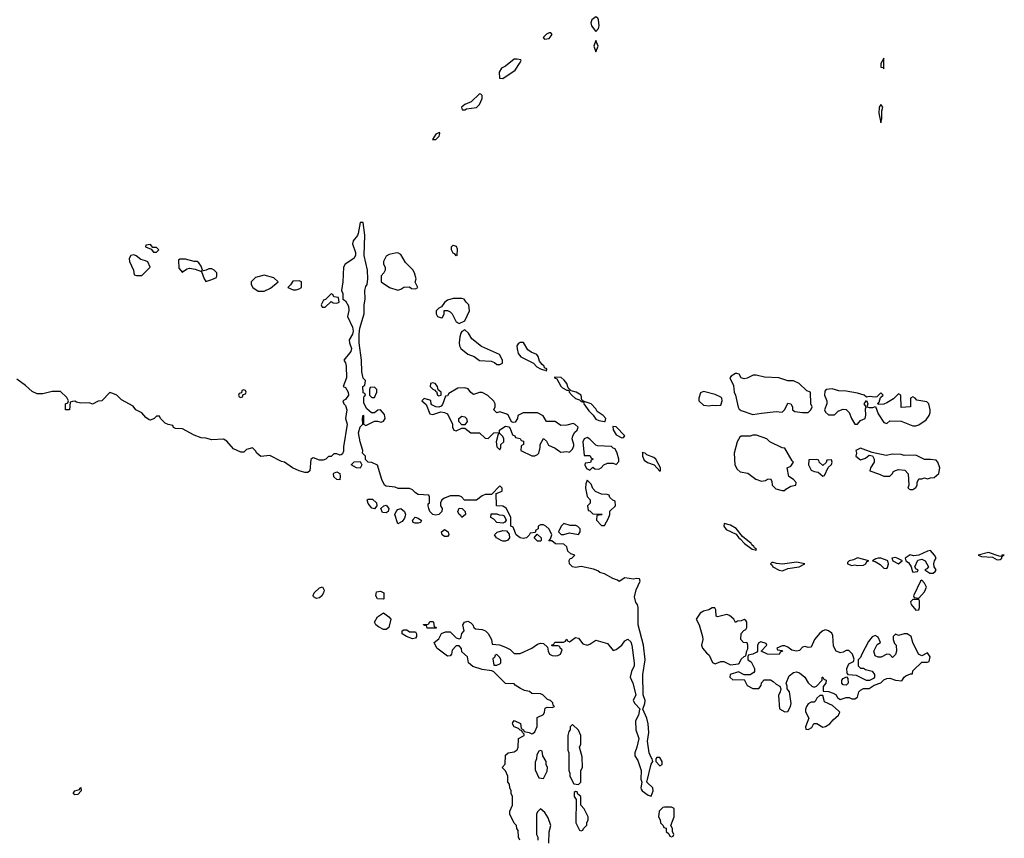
# Model space of a CAD drawing. Header units: inches. Extents: x 2722057 to 2913084, y 892730 to 1030005.
# Tile 62 of 231: x 2804370 to 2811138, y 981943 to 987572. Entities that reach past the tile are written whole.
import ezdxf

# ---------------------------------------------------------------- set-up
doc = ezdxf.new("R2010")
doc.units = ezdxf.units.IN
doc.header["$MEASUREMENT"] = 0
doc.layers.add('C8908', color=7, linetype='Continuous')
doc.layers.add('C8918', color=7, linetype='Continuous')

msp = doc.modelspace()

# ---------------------------------------------------------------- linework, layer by layer
at = {"layer": 'C8908', "color": 2}
for points, elevation in [([(2808330, 987591.6), (2808303.1, 987570), (2808296, 987550), (2808301.1, 987530), (2808330, 987490.7), (2808349.6, 987510.4), (2808353.5, 987530), (2808349.6, 987570), (2808343, 987583)], 10), ([(2808010, 987482), (2807990, 987471.3), (2807968.2, 987450), (2807976.9, 987436.9), (2808010, 987443.1), (2808029.2, 987470), (2808020.4, 987480.4)], 10), ([(2808330, 987429), (2808317.6, 987390), (2808330, 987351.3), (2808347, 987390)], 10), ([(2807790, 987300.9), (2807770, 987299.5), (2807710, 987252), (2807681.4, 987238.6), (2807665.5, 987210), (2807668, 987170), (2807690, 987168), (2807774.9, 987225.1), (2807806, 987270), (2807817.2, 987290), (2807814.5, 987294.5)], 10), ([(2807530, 987062.7), (2807473.3, 987006.7), (2807430, 986989), (2807407.3, 986970), (2807411.6, 986951.6), (2807430, 986951), (2807441.3, 986958.7), (2807510, 986968.2), (2807531.2, 986988.8), (2807549.4, 987030), (2807549.3, 987049.3), (2807540.4, 987060.4)], 10), ([(2807255.1, 986795.1), (2807230, 986784), (2807207.1, 986747.1), (2807230, 986748), (2807253.6, 986770), (2807259, 986790)], 10), ([(2805270, 986026), (2805238, 986022), (2805234, 986010), (2805274, 985994), (2805290, 985974), (2805310, 985974), (2805326, 985990), (2805310, 986006), (2805286, 986006)], 10), ([(2806970, 985969.4), (2806950, 985967.3), (2806910, 985957), (2806890, 985945.2), (2806870.8, 985910), (2806871, 985891), (2806882, 985870), (2806882, 985850), (2806874, 985830), (2806854, 985810), (2806854, 985770), (2806912, 985730), (2806968.4, 985711.6), (2806990, 985718), (2807011.6, 985731.6), (2807050, 985734), (2807063.6, 985723.6), (2807090, 985722), (2807106, 985730), (2807088, 985768), (2807095.3, 985790), (2807084, 985830), (2807072, 985852), (2807022.7, 985902.7), (2806990, 985957.2)], 10), ([(2807370, 985948), (2807362, 985962), (2807350, 985966), (2807338, 985990), (2807338, 986010), (2807350, 986022), (2807370, 986014), (2807376.9, 985996.9), (2807374, 985950)], 6), ([(2805154.6, 985954.6), (2805134, 985950), (2805122, 985930), (2805124.7, 985910), (2805152, 985850), (2805158, 985818), (2805172.7, 985812.7), (2805210, 985812), (2805266, 985870), (2805250, 985906), (2805234.6, 985914.6), (2805202, 985922), (2805170, 985948)], 10), ([(2805510, 985926), (2805470, 985926), (2805462, 985918), (2805463.6, 985863.6), (2805490, 985834), (2805496.4, 985843.6), (2805520.4, 985859.6), (2805538, 985862), (2805576.9, 985856.9), (2805619.6, 985839.6), (2805638, 985790), (2805650, 985772), (2805690, 985784.7), (2805722, 985798), (2805726, 985810), (2805726, 985830), (2805706, 985850), (2805690, 985858), (2805670, 985858), (2805651.6, 985848.4), (2805622, 985842), (2805626, 985850), (2805616.4, 985876.4), (2805600.4, 985900.4), (2805590, 985908), (2805570, 985908)], 10), ([(2806050, 985815.3), (2805990, 985798), (2805962, 985770), (2805962, 985750), (2805972, 985730), (2806010, 985706), (2806050, 985704.7), (2806093.6, 985726.4), (2806146, 985770), (2806116.4, 985796.4)], 10), ([(2806290, 985775.3), (2806246.4, 985773.6), (2806232, 985748), (2806214, 985730), (2806250, 985714), (2806270, 985714), (2806290, 985722), (2806306, 985730), (2806306, 985770)], 10), ([(2806510, 985686), (2806472.7, 985647.3), (2806458, 985642), (2806443.6, 985616.4), (2806442, 985610), (2806450, 985594), (2806470, 985594), (2806510, 985634), (2806524.7, 985624.7), (2806550, 985622), (2806566, 985630), (2806562, 985662), (2806530, 985666), (2806522, 985682)], 10), ([(2807410, 985655.3), (2807350, 985655.3), (2807310, 985642), (2807290, 985628), (2807270, 985598), (2807250, 985588), (2807232, 985570), (2807232, 985550), (2807242, 985530), (2807270, 985522), (2807275.3, 985524.7), (2807288, 985550), (2807288.4, 985571.6), (2807310, 985571.3), (2807330, 985562), (2807342, 985550), (2807370, 985494), (2807390, 985482), (2807430, 985502), (2807462, 985570), (2807458, 985610), (2807438, 985630), (2807426, 985650)], 10), ([(2807430, 985438), (2807410, 985428), (2807402.8, 985417.2), (2807396, 985390), (2807391.3, 985350), (2807392, 985330), (2807402, 985310), (2807450.7, 985270.7), (2807494.9, 985254.9), (2807530, 985227.3), (2807610, 985222.8), (2807634, 985214), (2807650, 985201), (2807670, 985201), (2807688, 985210), (2807688.7, 985230), (2807669.1, 985269.1), (2807543.9, 985323.9), (2807478, 985378), (2807455.5, 985415.5)], 10), ([(2807810, 985353), (2807796.2, 985343.8), (2807787.4, 985330), (2807788.7, 985308.7), (2807797.5, 985277.5), (2807813.7, 985253.7), (2807902.8, 985210), (2807925.5, 985185.5), (2807950, 985170.7), (2807977.2, 985162.8), (2807984.7, 985164.7), (2807990, 985154), (2807992.7, 985170), (2807977.2, 985177.2), (2807974, 985190), (2807960.3, 985200.3), (2807943.9, 985223.9), (2807934.7, 985254.7), (2807923.7, 985270), (2807885.8, 985285.8), (2807862.7, 985302.7), (2807832.3, 985352.3)], 10), ([(2808045.4, 985114.6), (2808046, 985110), (2808062.8, 985102.8), (2808090, 985050.8), (2808100.7, 985040.7), (2808130, 985024.9), (2808143.6, 985023.6), (2808147.3, 985010), (2808167.1, 984987.1), (2808190, 984967.7), (2808218, 984958), (2808230, 984946.8), (2808235.3, 984944.7), (2808246, 984950), (2808234.6, 984954.6), (2808228.7, 984990), (2808194, 985010), (2808160.7, 985020.7), (2808140.5, 985040.5), (2808130, 985069), (2808113.6, 985093.6), (2808092.1, 985112.1)], 10), ([(2809299, 985139), (2809290, 985139), (2809259.6, 985120.4), (2809252, 985110), (2809276.9, 985056.9), (2809281, 985010), (2809291, 984990), (2809307.9, 984907.9), (2809314.8, 984894.8), (2809330, 984884.7), (2809410, 984858), (2809470, 984866), (2809570, 984878), (2809610, 984872), (2809628.9, 984891.1), (2809650, 984934), (2809671.1, 984931.1), (2809682, 984910), (2809682, 984890), (2809698, 984878), (2809750, 984871), (2809788.7, 984871.3), (2809808, 984890), (2809818, 984910), (2809808, 984930), (2809806, 985010), (2809780.2, 985020.2), (2809728, 985070), (2809690, 985088.7), (2809650, 985089), (2809589.2, 985109.2), (2809490, 985113.2), (2809431.6, 985128.4), (2809411.6, 985128.4), (2809370, 985106), (2809350, 985102), (2809329, 985109), (2809314.6, 985134.6)], 10), ([(2805910, 985026), (2805898, 985022), (2805894, 985006), (2805878, 985002), (2805874, 984990), (2805878, 984978), (2805890, 984974), (2805902, 984978), (2805906, 984994), (2805922, 984998), (2805926, 985010), (2805922, 985022)], 10), ([(2806810, 985046), (2806778, 985042), (2806774, 985030), (2806774, 984990), (2806790, 984974), (2806810, 984974), (2806826, 985010), (2806826, 985030)], 10), ([(2807430, 985041.2), (2807382.8, 985037.2), (2807319.6, 985000.4), (2807310, 984986), (2807298, 984982), (2807275.3, 984924.7), (2807266, 984914), (2807250, 984908), (2807230, 984908.7), (2807204, 984924), (2807198, 984930), (2807195.3, 984950), (2807190, 984955.3), (2807150, 984966), (2807134, 984950), (2807164.7, 984924.7), (2807190, 984862), (2807210, 984858), (2807264, 984876), (2807291.1, 984871.1), (2807310, 984862), (2807344.7, 984790), (2807344.7, 984770), (2807354, 984750), (2807370, 984744.7), (2807410, 984762), (2807430, 984762), (2807470, 984731.3), (2807530, 984731.3), (2807570, 984694), (2807590, 984692), (2807630, 984731.3), (2807667.3, 984732.7), (2807668.7, 984750), (2807690, 984766), (2807710, 984776), (2807731.6, 984771.6), (2807741, 984761), (2807758, 984718), (2807774, 984710), (2807778, 984698), (2807810, 984692), (2807818, 984678), (2807832.7, 984672.7), (2807834, 984650), (2807818, 984642), (2807814, 984610), (2807890, 984572), (2807910, 984572), (2807930, 984582), (2807938, 984590), (2807948, 984630), (2807948, 984650), (2807970, 984692), (2807990, 984674), (2808006, 984646), (2808050, 984624.7), (2808082, 984602), (2808090, 984598), (2808130, 984602), (2808150, 984598), (2808170, 984618), (2808178, 984642), (2808179.5, 984650), (2808166.6, 984690), (2808171.5, 984710), (2808185.3, 984734.7), (2808201.2, 984750), (2808208, 984770), (2808189.1, 984789.1), (2808174.6, 984794.6), (2808130, 984784), (2808090, 984782), (2808050, 984808), (2807990, 984808), (2807968.4, 984848.4), (2807928.4, 984868.4), (2807830, 984868.7), (2807794, 984850), (2807792, 984830), (2807775.3, 984804.7), (2807762, 984802), (2807750, 984806), (2807729.2, 984849.2), (2807718.6, 984858.6), (2807670, 984875.3), (2807650, 984869), (2807630, 984888), (2807638, 984910), (2807638, 984930), (2807628.4, 984948.4), (2807588.4, 984988.4), (2807548.4, 985008.4), (2807530, 985008.7), (2807490, 984995.3), (2807470, 985008.7), (2807452.7, 985032.7)], 10), ([(2807210, 985074), (2807194, 985070), (2807192, 985050), (2807210, 985032), (2807224.7, 985024.7), (2807230, 985014), (2807234, 985014), (2807242, 984990), (2807250, 984984.7), (2807266, 984990), (2807266, 985010), (2807246, 985026), (2807242, 985050), (2807226, 985070)], 10), ([(2809070, 985014), (2809050, 985006), (2809038, 984970), (2809038, 984950), (2809070, 984921), (2809110, 984916), (2809130, 984921), (2809150, 984918), (2809190, 984922), (2809199, 984950), (2809195.3, 984970), (2809190, 984975.3), (2809150, 984994)], 10), ([(2808250, 984946), (2808244.7, 984935.3), (2808246.8, 984930), (2808282.4, 984882.4), (2808312.8, 984852.8), (2808330, 984826), (2808350, 984815.5), (2808390, 984808.2), (2808395.3, 984810), (2808398.4, 984830), (2808380.9, 984850), (2808338.3, 984878.3), (2808330, 984895.1), (2808297.2, 984930)], 10), ([(2807410, 984786), (2807388.4, 984808.4), (2807388, 984830), (2807410, 984844.7), (2807430, 984842), (2807442, 984830), (2807444.7, 984810), (2807430, 984786)], 10), ([(2808446.2, 984773.8), (2808450, 984752), (2808470, 984718), (2808510, 984696), (2808520.4, 984699.6), (2808528.7, 984710), (2808470, 984771.8)], 10), ([(2807670, 984726), (2807658, 984722), (2807644.7, 984670), (2807650, 984634), (2807670, 984614), (2807678, 984630), (2807678, 984650), (2807698, 984670), (2807698, 984690), (2807690, 984706)], 10), ([(2808270, 984698), (2808250, 984689), (2808240.5, 984670), (2808250, 984574), (2808290, 984574), (2808298, 984558), (2808312, 984550), (2808298, 984542), (2808292.7, 984527.3), (2808258, 984522), (2808254, 984510), (2808266, 984486), (2808290, 984474), (2808310, 984494), (2808323.6, 984483.6), (2808350, 984482), (2808366, 984490), (2808386, 984510), (2808410, 984522), (2808450, 984522), (2808470, 984514), (2808487.3, 984532.7), (2808488, 984550), (2808478, 984590), (2808462, 984622), (2808450, 984626), (2808438, 984638), (2808342, 984642), (2808330, 984646), (2808290, 984688)], 10), ([(2809410, 984715.3), (2809390, 984708.7), (2809330, 984708), (2809319.6, 984700.4), (2809301, 984670), (2809281, 984590), (2809286.8, 984510), (2809301.4, 984481.4), (2809322.8, 984462.8), (2809374.4, 984454.4), (2809430, 984412), (2809470, 984398), (2809496.4, 984403.6), (2809510, 984412), (2809530, 984414), (2809539.6, 984399.6), (2809542, 984370), (2809566.4, 984346.4), (2809610, 984334), (2809630, 984334), (2809636.4, 984343.6), (2809670, 984364.7), (2809706, 984370), (2809708, 984390), (2809688, 984410), (2809658, 984430), (2809646, 984490), (2809670, 984502), (2809688, 984530), (2809679, 984539), (2809630, 984626), (2809610, 984628), (2809526, 984670), (2809506, 984690), (2809434.6, 984714.6)], 10), ([(2808650, 984598), (2808650.8, 984570), (2808662.4, 984542.4), (2808686, 984526), (2808730.7, 984510.7), (2808770, 984467.7), (2808775.3, 984470), (2808774, 984490), (2808743.7, 984550), (2808730, 984560.7), (2808680.4, 984580.4), (2808670, 984592), (2808653.2, 984593.2)], 10), ([(2809847.3, 984547.3), (2809794, 984546), (2809792, 984510), (2809810, 984474), (2809830, 984464.7), (2809859.6, 984459.6), (2809890, 984434), (2809902, 984438), (2809927.3, 984492.7), (2809950, 984514), (2809955.3, 984530), (2809950, 984546), (2809918, 984542), (2809912.7, 984527.3), (2809890, 984506), (2809866, 984530), (2809862, 984542)], 10), ([(2806710, 984488.7), (2806686, 984490), (2806648, 984512), (2806670, 984532), (2806710, 984534), (2806722, 984510)], 10), ([(2806570, 984408), (2806549.1, 984409.1), (2806528.9, 984428.9), (2806526, 984450), (2806530, 984454), (2806550, 984462), (2806570, 984452), (2806574, 984434)], 10), ([(2808270, 984406), (2808260.7, 984379.3), (2808258.8, 984350), (2808270, 984294), (2808292, 984270), (2808291.6, 984248.4), (2808274, 984230), (2808278, 984198), (2808290, 984194), (2808310, 984174), (2808372.7, 984172.7), (2808370, 984166), (2808338, 984162), (2808334, 984130), (2808370, 984094), (2808390, 984094), (2808416.4, 984143.6), (2808426, 984170), (2808427.3, 984192.7), (2808466, 984230), (2808462, 984262), (2808447.3, 984267.3), (2808427.3, 984287.3), (2808422, 984302), (2808407.3, 984307.3), (2808368.4, 984308.4), (2808328.7, 984328.7), (2808309, 984349), (2808298, 984378)], 10), ([(2806810, 984208.7), (2806790, 984213.2), (2806764.4, 984244.4), (2806759.3, 984270), (2806764.4, 984275.6), (2806794.9, 984274.9), (2806822, 984250), (2806826, 984230)], 10), ([(2806890, 984180.9), (2806864.1, 984184.1), (2806853.2, 984210), (2806871.9, 984228.1), (2806890, 984232.9), (2806908.2, 984210), (2806902.8, 984190)], 10), ([(2806970, 984106), (2806949.3, 984170), (2806956.9, 984190), (2806970, 984204.4), (2806990, 984210.3), (2807014.6, 984190), (2807021.3, 984170), (2807019.9, 984160.1), (2807015.9, 984144.1), (2806998, 984122)], 10), ([(2807410, 984149.3), (2807402, 984162), (2807390, 984168.7), (2807382, 984190), (2807390, 984212), (2807411.3, 984211.3), (2807432, 984190), (2807434, 984170)], 10), ([(2807110, 984109.2), (2807089.3, 984109.3), (2807074.6, 984114.6), (2807069, 984130), (2807089, 984150), (2807110, 984144), (2807131.6, 984128.4), (2807125.4, 984114.6)], 10), ([(2807690, 984108.7), (2807650, 984115.3), (2807630, 984138), (2807608.7, 984148.7), (2807610, 984174), (2807650, 984174), (2807666, 984166), (2807690, 984164.7), (2807699.8, 984159.8), (2807714, 984130), (2807703.6, 984116.4)], 10), ([(2807290, 984017.2), (2807274, 984030), (2807269.5, 984050), (2807290, 984067.3), (2807315.5, 984050), (2807318.8, 984030), (2807310, 984019)], 10), ([(2808110, 984108), (2808092, 984090), (2808074, 984050), (2808092.7, 984032.7), (2808110, 984032), (2808150, 984042.8), (2808210, 984032), (2808222, 984050), (2808222, 984070), (2808206, 984086), (2808192.9, 984092.9), (2808153.2, 984093.2)], 10), ([(2809212, 984108), (2809210.8, 984090), (2809226.5, 984066.5), (2809294, 984034), (2809310, 984011.3), (2809323, 984003), (2809351.3, 983970), (2809404.7, 983930), (2809426.4, 983926.4), (2809430, 983922), (2809435.3, 983930), (2809420.2, 983940.2), (2809417.2, 983950), (2809401.5, 983961.5), (2809397.2, 983970), (2809339.3, 984019.3), (2809294.2, 984074.2), (2809255.8, 984095.8)], 10), ([(2807690, 983985.4), (2807679.3, 983990), (2807646.6, 984010), (2807634, 984030), (2807652.7, 984047.3), (2807690, 984058.8), (2807716, 984056), (2807735.3, 984035.3), (2807737.3, 984010), (2807726, 983994), (2807710, 983986.6)], 10), ([(2807930, 983986), (2807906, 984010), (2807926, 984034), (2807954, 984010), (2807954, 983990), (2807950, 983986)], 10), ([(2809710, 983842.7), (2809613, 983827), (2809571.8, 983831.8), (2809550, 983839), (2809541, 983839), (2809532, 983830), (2809542, 983822), (2809546.8, 983810), (2809590, 983786.7), (2809610, 983783.1), (2809630, 983788.9), (2809650, 983797.1), (2809728, 983810), (2809766, 983830)], 10), ([(2806410, 983592.7), (2806390, 983604), (2806386.8, 983613.2), (2806393.2, 983630), (2806430, 983666), (2806451.6, 983671.6), (2806462, 983650), (2806458, 983630), (2806446, 983610), (2806430, 983597.2)], 10), ([(2806870, 983588), (2806828.9, 983588.9), (2806818, 983610), (2806822, 983638), (2806850, 983642), (2806872, 983630), (2806874, 983590)], 10), ([(2809130, 983528), (2809106.8, 983513.2), (2809070, 983504), (2809048.1, 983491.9), (2809021, 983450), (2809041, 983410), (2809062.8, 983330), (2809066, 983310), (2809056, 983270), (2809062.8, 983250), (2809090, 983218), (2809110, 983202), (2809131.6, 983151.6), (2809150, 983142), (2809190, 983158), (2809210, 983158), (2809256.9, 983136.9), (2809310, 983142), (2809315.3, 983144.7), (2809330, 983174), (2809350, 983194), (2809362, 983198), (2809368.4, 983231.6), (2809375.3, 983244.7), (2809375.3, 983270), (2809370, 983286), (2809346, 983290), (2809326, 983310), (2809328.4, 983351.6), (2809347.3, 983372.7), (2809362, 983378), (2809367.3, 983392.7), (2809368, 983430), (2809360.4, 983440.4), (2809350, 983448), (2809330, 983438), (2809303.6, 983436.4), (2809290, 983426), (2809278, 983450), (2809250, 983475.3), (2809230, 983482), (2809165.6, 983465.6), (2809158, 983470), (2809154.6, 983514.6), (2809147.3, 983527.3)], 10), ([(2806890, 983379), (2806870, 983379.3), (2806836.6, 983396.6), (2806819, 983410), (2806809.2, 983430), (2806830, 983464.7), (2806870, 983494), (2806906.8, 983466.8), (2806922, 983450), (2806907.1, 983392.9)], 10), ([(2807170, 983388), (2807166, 983406), (2807154, 983406), (2807146, 983410), (2807146, 983414), (2807170, 983414), (2807182, 983418), (2807190, 983434), (2807210, 983434), (2807214, 983430), (2807218, 983398), (2807230, 983394), (2807234, 983390), (2807230, 983388)], 10), ([(2807050, 983362), (2807090, 983362), (2807098, 983350), (2807098, 983330), (2807090, 983318), (2807070, 983315.3), (2807028, 983330), (2806998, 983350), (2806998, 983370), (2807010, 983376), (2807030, 983376)], 10), ([(2807650, 983206), (2807638, 983202), (2807632.7, 983187.3), (2807622, 983178), (2807630, 983134), (2807650, 983134), (2807670, 983142), (2807678, 983150), (2807678, 983170), (2807670, 983186)], 10), ([(2808170, 982726), (2808154, 982710), (2808154, 982690), (2808143.6, 982676.4), (2808138, 982650), (2808138, 982550), (2808144.7, 982530), (2808144.7, 982410), (2808152, 982390), (2808152, 982370), (2808178, 982318), (2808210, 982314), (2808226, 982330), (2808228, 982410), (2808238, 982430), (2808236.4, 982503.6), (2808218, 982570), (2808228, 982590), (2808228, 982650), (2808210, 982686)], 10), ([(2807950, 982546), (2807938, 982542), (2807923.6, 982516.4), (2807922, 982490), (2807912.7, 982467.3), (2807912.7, 982412.7), (2807938, 982358), (2807970, 982354), (2807996.4, 982403.6), (2807998, 982430), (2807988, 982450), (2807988, 982470), (2807966, 982510), (2807962, 982542)], 10), ([(2808770, 982498), (2808750, 982498), (2808742, 982490), (2808742, 982470), (2808770, 982442), (2808786, 982450), (2808786, 982470)], 10), ([(2804750, 982242), (2804738, 982250), (2804749.4, 982270.6), (2804782, 982278), (2804791.3, 982291.3), (2804792, 982270), (2804770, 982244)], 10), ([(2808190, 982266), (2808182, 982258), (2808182, 982230), (2808194, 982210), (2808192, 982050), (2808218, 981998), (2808230, 981994), (2808242, 981998), (2808246, 982010), (2808267.3, 982032.7), (2808268, 982050), (2808278, 982070), (2808278, 982090), (2808250, 982146), (2808226, 982170), (2808226, 982230), (2808207.3, 982247.3), (2808202, 982262)], 10), ([(2808802, 982158), (2808790, 982154), (2808764.7, 982130), (2808762, 982090), (2808772, 982070), (2808774, 982050), (2808794, 982030), (2808798, 982018), (2808812.7, 982012.7), (2808814, 981990), (2808832.7, 981972.7), (2808838, 981958), (2808850, 981954), (2808862, 981958), (2808866, 981970), (2808858, 981990), (2808858, 982010), (2808846, 982030), (2808868.7, 982090), (2808868.7, 982148.7), (2808850, 982157.2)], 10)]:
    msp.add_lwpolyline(points, close=True, dxfattribs=dict(at, elevation=elevation))
at = {"layer": 'C8908', "color": 2, "elevation": 10}
for points in [[(2807808, 981930), (2807798, 981950), (2807796.4, 981996.4), (2807788, 982010), (2807786, 982030), (2807770, 982046), (2807738, 982110), (2807738, 982130), (2807758, 982170), (2807758, 982230), (2807748, 982250), (2807748, 982270), (2807738, 982290), (2807736.4, 982316.4), (2807726, 982330), (2807726, 982370), (2807710, 982406), (2807686, 982430), (2807707.3, 982452.7), (2807710, 982514), (2807728.4, 982531.6), (2807770, 982538), (2807790, 982552), (2807797.2, 982570), (2807798, 982630), (2807838, 982650), (2807838, 982658), (2807826, 982670), (2807822, 982682), (2807810, 982686), (2807798, 982698), (2807768.9, 982708.9), (2807758, 982730), (2807760.4, 982739.6), (2807770, 982754), (2807811.6, 982731.6), (2807818, 982698), (2807834, 982690), (2807838, 982678), (2807871.6, 982671.6), (2807890, 982662), (2807896.4, 982663.6), (2807910, 982674), (2807927.3, 982712.7), (2807927.3, 982772.7), (2807970, 982794), (2807978, 982810), (2807982, 982838), (2807996.4, 982843.6), (2808030, 982842), (2808046, 982850), (2808038, 982858), (2808033.6, 982873.6), (2808018, 982890), (2807998, 982898), (2807966, 982930), (2807950, 982935.3), (2807890, 982938), (2807873.2, 982953.2), (2807840.2, 982960.2), (2807812.3, 982972.3), (2807776.4, 982996.4), (2807770, 983006), (2807710, 983008), (2807630, 983088.7), (2807615.3, 983095.3), (2807550, 983102.7), (2807484.1, 983124.1), (2807455.3, 983150), (2807448, 983190), (2807410, 983226), (2807407.3, 983247.3), (2807390, 983266), (2807370, 983266), (2807343.6, 983236.4), (2807338, 983210), (2807330, 983198), (2807310, 983195.3), (2807238, 983250), (2807218, 983290), (2807250, 983314), (2807268.7, 983351.3), (2807296.4, 983363.6), (2807330, 983362), (2807370, 983322), (2807390, 983314), (2807402, 983318), (2807408.4, 983351.6), (2807426, 983370), (2807415.3, 983410), (2807428, 983430), (2807450, 983436), (2807470, 983424.7), (2807484.7, 983410), (2807491.6, 983391.6), (2807503.6, 983383.6), (2807550, 983378), (2807570.7, 983370.7), (2807590.8, 983350.8), (2807602, 983330), (2807612, 983310), (2807618, 983278), (2807667.3, 983272.7), (2807710, 983258), (2807742, 983242), (2807770, 983214), (2807810, 983214), (2807890, 983251.3), (2807930, 983278), (2807950, 983284.7), (2807970, 983282), (2807998, 983258), (2808002, 983230), (2808012, 983210), (2808030, 983201), (2808050, 983198), (2808070, 983201), (2808088, 983210), (2808098, 983238), (2808086, 983250), (2808082, 983262), (2808070, 983266), (2808030, 983266), (2808026, 983270), (2808042, 983278), (2808048, 983292), (2808107.3, 983292.7), (2808122, 983298), (2808130, 983312), (2808138, 983298), (2808150, 983294), (2808190, 983324.7), (2808210, 983318), (2808240.7, 983280.7), (2808270, 983271), (2808290, 983278), (2808330, 983304.7), (2808410, 983282), (2808450, 983234), (2808470, 983242), (2808510, 983271.3), (2808530, 983301), (2808550, 983311.3), (2808570, 983293.4), (2808578.3, 983270), (2808594, 983150), (2808592.7, 983130), (2808575.5, 983090), (2808566, 983050), (2808583.8, 983010), (2808604.9, 982930), (2808587.7, 982890), (2808597.3, 982870), (2808634, 982830), (2808630, 982828), (2808622.4, 982790), (2808602, 982750), (2808604.4, 982690), (2808625.3, 982630), (2808613, 982570), (2808597.3, 982530), (2808599.1, 982510), (2808618, 982478), (2808642.4, 982410), (2808640.7, 982350), (2808646.8, 982330), (2808639.1, 982290), (2808641.6, 982281.6), (2808648.5, 982268.5), (2808690, 982238.8), (2808710, 982232), (2808725.2, 982270), (2808721.2, 982290), (2808681.2, 982330), (2808710, 982452), (2808722, 982470), (2808718, 982490), (2808710, 982498), (2808697, 982530), (2808685.6, 982610), (2808695.6, 982670), (2808689.6, 982730), (2808680.7, 982770), (2808652.3, 982830), (2808667, 982870), (2808669.6, 982890), (2808654.5, 982930), (2808653.3, 983070), (2808669.5, 983170.5), (2808656.9, 983270), (2808621.7, 983410), (2808621.6, 983530), (2808615.6, 983550), (2808604.7, 983564.8), (2808596.6, 983603.4), (2808607.6, 983652.4), (2808635.3, 983710), (2808630, 983726), (2808610, 983728.7), (2808590, 983724), (2808530, 983734), (2808490, 983709.3), (2808479, 983719), (2808446, 983730), (2808390, 983762), (2808358, 983770), (2808343.1, 983783.1), (2808314.6, 983794.6), (2808230, 983812.7), (2808190, 983805.1), (2808170, 983809.7), (2808149.7, 983830), (2808146.3, 983853.7), (2808154, 983866), (2808166, 983870), (2808186, 983890), (2808158, 983898), (2808138, 983918), (2808130, 983946), (2808110, 983966), (2808052.7, 983967.3), (2808027.3, 983987.3), (2808008, 983988), (2808018, 984002), (2808028, 984030), (2808008.4, 984068.4), (2807986, 984090), (2807970, 984098), (2807950, 984098), (2807934, 984090), (2807934, 984070), (2807918, 984062), (2807914, 984046), (2807878, 984042), (2807872.7, 984027.3), (2807854, 984010), (2807830, 984004), (2807809.2, 984009.2), (2807782, 984030), (2807762, 984082), (2807746, 984090), (2807746, 984150), (2807713.6, 984213.6), (2807690, 984226), (2807648.4, 984228.4), (2807646, 984314), (2807686, 984330), (2807686, 984350), (2807670, 984366), (2807612.7, 984307.3), (2807570, 984306), (2807550, 984298), (2807510, 984268), (2807428.4, 984268.4), (2807406, 984290), (2807390, 984298), (2807330, 984298), (2807290, 984282), (2807272, 984270), (2807262, 984250), (2807262, 984230), (2807274, 984210), (2807272, 984190), (2807251, 984170), (2807230, 984165.7), (2807209.8, 984169.8), (2807189.8, 984189.8), (2807181.6, 984210), (2807177.2, 984230), (2807178, 984242), (2807186, 984250), (2807186, 984290), (2807182, 984302), (2807110, 984308), (2807090, 984318), (2807070, 984338), (2807048.4, 984348.4), (2806971.6, 984348.4), (2806950, 984358), (2806890, 984364), (2806878, 984370), (2806859, 984410), (2806828.4, 984508.4), (2806790, 984528), (2806766, 984530), (2806747.3, 984547.3), (2806746, 984570), (2806726, 984590), (2806728, 984610), (2806709.6, 984669.6), (2806699.5, 984730), (2806710, 984772), (2806728, 984790), (2806726, 984830), (2806730, 984852), (2806734, 984850), (2806734, 984790), (2806750, 984782), (2806810, 984812), (2806830, 984812), (2806855.3, 984804.7), (2806870, 984812), (2806882, 984830), (2806878, 984858), (2806850, 984888), (2806832.7, 984887.3), (2806810, 984868), (2806788.4, 984868.4), (2806756.4, 984896.4), (2806734.6, 984934.6), (2806735.3, 984970), (2806738, 984982), (2806746, 984990), (2806742, 985002), (2806730, 985006), (2806729, 985050), (2806742, 985058), (2806746, 985090), (2806730, 985106), (2806720.9, 985150), (2806719.5, 985230), (2806702.9, 985350), (2806704.5, 985410), (2806707, 985450), (2806737.2, 985550), (2806738, 985610), (2806744.5, 985650), (2806742, 985710), (2806750, 985738), (2806759, 985750), (2806764, 985790), (2806760.9, 985850), (2806737.7, 985950), (2806742.9, 986090), (2806730, 986178), (2806710, 986178), (2806697.4, 986102.6), (2806691.7, 986088.3), (2806662, 986050), (2806658.7, 986030), (2806678.7, 985970), (2806678, 985950), (2806666.4, 985930), (2806608.3, 985891.7), (2806594.8, 985870), (2806590.5, 985769.5), (2806582, 985710), (2806591.3, 985690), (2806592, 985650), (2806610, 985638), (2806630, 985602), (2806632.7, 985572.7), (2806624, 985530), (2806657.4, 985457.4), (2806661.3, 985430), (2806657.1, 985410), (2806634.9, 985370), (2806636.4, 985350), (2806650.4, 985310.3), (2806647.2, 985290), (2806598, 985230), (2806610, 985212), (2806614.8, 985190), (2806617.3, 985110), (2806594, 985050), (2806610, 985042), (2806626.8, 985010), (2806630.3, 984990), (2806610, 984961.2), (2806591.3, 984950), (2806598.8, 984930), (2806610, 984918.8), (2806618.3, 984890), (2806610.4, 984830), (2806621.3, 984790), (2806595.3, 984635.3), (2806596, 984604), (2806590, 984586), (2806579.6, 984580.4), (2806570, 984578), (2806550, 984586), (2806530, 984586), (2806511.6, 984568.4), (2806492.7, 984567.3), (2806474, 984550), (2806456.9, 984543.1), (2806430, 984542), (2806390, 984558), (2806383.6, 984556.4), (2806372, 984548), (2806364.7, 984470), (2806350, 984459), (2806330, 984459), (2806290, 984469), (2806246, 984490), (2806189.2, 984529.2), (2806170, 984534), (2806090, 984574), (2806027.2, 984567.2), (2805999, 984590), (2805990, 984608), (2805970, 984628), (2805930, 984615.3), (2805910, 984598), (2805890, 984598), (2805840.2, 984620.2), (2805794.6, 984674.6), (2805770, 984688), (2805690, 984682), (2805650, 984695.3), (2805616.4, 984696.4), (2805570, 984715.3), (2805490, 984758), (2805440.4, 984760.4), (2805427.3, 984767.3), (2805422, 984782), (2805390, 984788), (2805370, 984798), (2805338, 984830), (2805330, 984846), (2805310, 984846), (2805294, 984830), (2805270, 984818), (2805260.4, 984820.4), (2805236.4, 984836.4), (2805208.9, 984868.9), (2805168.9, 984888.9), (2805150, 984915.3), (2805070, 984958), (2805038, 984990), (2805010, 985002), (2804990, 985008), (2804934, 984950), (2804910, 984948), (2804870, 984928), (2804850, 984938), (2804790, 984935.3), (2804761.2, 984941.2), (2804750, 984948), (2804732.7, 984947.3), (2804718, 984942), (2804712, 984890), (2804690, 984888), (2804686, 984890), (2804686, 984930), (2804702, 984938), (2804706, 984950), (2804694.6, 984974.6), (2804650, 985015.3), (2804594, 985014), (2804530, 984999), (2804490, 984999), (2804454.6, 985014.6), (2804410, 985055.3), (2804350, 985099)], [(2810000, 985020.3), (2809953.6, 985033.6), (2809914, 985030), (2809903.6, 985016.4), (2809902, 984990), (2809918, 984950), (2809918, 984930), (2809902, 984890), (2809910, 984874), (2809930, 984854), (2809970, 984854), (2809998, 984882), (2810000, 984882.8)], [(2810000, 983222.9), (2809982, 983230), (2809963.7, 983263.7), (2809958.6, 983338.6), (2809952.9, 983352.9), (2809930, 983369.2), (2809910, 983375.3), (2809890, 983369.2), (2809870, 983354), (2809834, 983310), (2809810, 983258), (2809790, 983255.3), (2809770, 983262), (2809750, 983258), (2809730, 983235.3), (2809710, 983229), (2809676.5, 983236.5), (2809650, 983258), (2809630, 983266), (2809610, 983266), (2809574, 983250), (2809578, 983238), (2809610, 983234), (2809614, 983230), (2809598, 983222), (2809590, 983206), (2809511.3, 983208.7), (2809466, 983230), (2809506, 983270), (2809502, 983282), (2809465.4, 983294.6), (2809450, 983286), (2809442, 983270), (2809442, 983230), (2809436.9, 983223.1), (2809410, 983208), (2809378, 983202), (2809374, 983190), (2809374, 983170), (2809396.9, 983156.9), (2809422, 983110), (2809422, 983090), (2809416.9, 983083.1), (2809390, 983068), (2809350, 983066), (2809310, 983088), (2809254, 983070), (2809252, 983050), (2809271.6, 983031.6), (2809350, 983034), (2809370, 982994), (2809410, 982972), (2809450, 982974), (2809467.3, 982992.7), (2809468.4, 983011.6), (2809488.4, 983031.6), (2809530, 983032), (2809550, 983022), (2809570, 983002), (2809594, 982990), (2809602, 982970), (2809598, 982950), (2809585.4, 982925.4), (2809592.7, 982832.7), (2809630, 982812), (2809650, 982814), (2809668.7, 982850), (2809673.2, 982870), (2809662, 982950), (2809646, 982970), (2809646, 982990), (2809638, 983010), (2809659.3, 983060.7), (2809690, 983084), (2809710, 983087.3), (2809730, 983080.7), (2809766, 983050), (2809790, 983012), (2809814, 982990), (2809830, 982982), (2809846, 982990), (2809886, 983030), (2809886, 983050), (2809891.6, 983051.6), (2809898, 983038), (2809914, 983030), (2809911.3, 983008.7), (2809892.7, 982987.3), (2809894, 982954), (2809930, 982951.3), (2809962, 982942), (2809982, 982930), (2809992, 982910), (2810000, 982904.7)], [(2810000, 982817.4), (2809957.2, 982857.2), (2809902, 982882), (2809890, 982926), (2809870, 982926), (2809850, 982906), (2809836.9, 982883.1), (2809830, 982878), (2809810, 982878), (2809790, 982868), (2809778, 982850), (2809771.3, 982830), (2809771.6, 982811.6), (2809794, 982770), (2809772, 982710), (2809774, 982694), (2809790, 982692), (2809814.6, 982705.4), (2809828.7, 982731.3), (2809850, 982732), (2809890, 982706.8), (2809910, 982710.8), (2809939, 982730), (2809962, 982758), (2809998, 982790), (2810000, 982794)], [(2808008, 981910), (2808008.4, 981988.4), (2808022, 982030), (2808003.1, 982083.1), (2807980.4, 982120.4), (2807950, 982146), (2807930, 982126), (2807922, 982110), (2807922, 981970), (2807932, 981950), (2807932, 981930)]]:
    msp.add_lwpolyline(points, dxfattribs=at)
at = {"layer": 'C8918', "color": 2, "elevation": 10}
for points in [[(2810310, 987306), (2810288.2, 987270), (2810290, 987244.7), (2810302, 987242), (2810310, 987234)], [(2810290, 986989), (2810277.3, 986970), (2810276, 986930), (2810290, 986862), (2810295.6, 986890), (2810295.9, 986944.1), (2810302.7, 986970)], [(2810150, 984625.2), (2810118, 984610), (2810122, 984590), (2810118, 984570), (2810150, 984546), (2810183.1, 984556.9), (2810210, 984578), (2810232, 984572), (2810242.8, 984550), (2810242.8, 984530), (2810218, 984490), (2810214, 984470), (2810274, 984450), (2810310, 984432), (2810350, 984432), (2810368, 984450), (2810375.3, 984464.7), (2810390, 984472), (2810410, 984478), (2810455.3, 984475.3), (2810478, 984450), (2810482, 984370), (2810474, 984350), (2810490, 984342), (2810510, 984342), (2810530, 984354), (2810538, 984370), (2810538, 984390), (2810550, 984414), (2810570, 984414), (2810590, 984422), (2810610, 984414), (2810630, 984422), (2810656.4, 984423.6), (2810688, 984452), (2810694, 984490), (2810682, 984530), (2810670, 984542), (2810630, 984548.7), (2810590, 984548.7), (2810530, 984578), (2810450, 984575.3), (2810430, 984582), (2810370, 984584), (2810325.4, 984574.6), (2810230, 984595.3)], [(2810130, 983872.3), (2810102, 983858), (2810072, 983850), (2810061, 983839), (2810061, 983830), (2810090, 983818.8), (2810110, 983822.8), (2810130, 983819.1), (2810170, 983821.6), (2810185.2, 983830), (2810193.6, 983846.4), (2810206, 983850)], [(2810290, 983869.2), (2810270, 983869.2), (2810254.8, 983865.2), (2810232, 983850), (2810250, 983845.5), (2810285.1, 983825.1), (2810310, 983800.7), (2810330, 983798), (2810335.5, 983804.5), (2810341.2, 983830), (2810338, 983850), (2810332.9, 983852.9)], [(2810390, 983874), (2810366, 983870), (2810371.3, 983850), (2810410, 983830.8), (2810430, 983846), (2810438, 983850), (2810434, 983854), (2810402, 983870)], [(2810630, 983921.2), (2810610, 983917.2), (2810550, 983889), (2810513.7, 983886.3), (2810490, 983892.7), (2810456, 983870), (2810462, 983850), (2810478.7, 983838.7), (2810498, 983810), (2810503.6, 983783.6), (2810510, 983774), (2810542, 983778), (2810546, 983790), (2810532.9, 983792.9), (2810522, 983810), (2810543.9, 983856.1), (2810570, 983861.6), (2810594, 983850), (2810616, 983810), (2810604.5, 983795.5), (2810592, 983790), (2810626.8, 983766.8), (2810650, 983766.8), (2810662.7, 983777.3), (2810669.2, 983790), (2810655.1, 983810), (2810654, 983830), (2810658, 983850), (2810669.3, 983870), (2810658, 983890)], [(2811030, 983909.3), (2810958, 983890), (2810981.6, 983881.6), (2811055.9, 983875.9), (2811090, 983858), (2811110, 983861), (2811122, 983870), (2811120.4, 983879.6), (2811138, 983890), (2811122, 983890), (2811119.6, 983880.4), (2811103.1, 983883.1)], [(2810570, 983718), (2810562, 983710), (2810514, 983610), (2810518, 983598), (2810550, 983594), (2810590, 983638), (2810604, 983670), (2810590, 983698)], [(2810550, 983586), (2810510, 983586), (2810494, 983570), (2810498, 983550), (2810530, 983512), (2810550, 983514), (2810555.3, 983530), (2810555.3, 983575.3)], [(2810050, 982995.3), (2810030, 982998), (2810022, 983010), (2810022, 983030), (2810030, 983042), (2810054, 983054), (2810062, 983042), (2810064.7, 983010)]]:
    msp.add_lwpolyline(points, close=True, dxfattribs=at)
for points in [[(2810000, 984882.8), (2810030, 984894), (2810050, 984892), (2810070.9, 984870.9), (2810086.8, 984830), (2810110, 984791.3), (2810130, 984791), (2810150, 984814.8), (2810181.2, 984830), (2810186.6, 984853.4), (2810184.1, 984895.9), (2810189, 984910), (2810175.3, 984930), (2810190, 984954), (2810201, 984930), (2810194, 984910), (2810210, 984904.7), (2810234.6, 984905.4), (2810252.7, 984912.7), (2810270, 984862), (2810310, 984802), (2810330, 984794), (2810350, 984814), (2810430, 984812), (2810510, 984778.8), (2810530, 984778.8), (2810550, 984786), (2810600.4, 984819.6), (2810622, 984850), (2810628.7, 984870), (2810629, 984890), (2810619, 984930), (2810604.7, 984944.7), (2810536.4, 984956.4), (2810526, 984970), (2810510, 984978), (2810494, 984970), (2810494, 984910), (2810430, 984906), (2810426, 984990), (2810410, 984998), (2810376, 984964), (2810330, 984938), (2810310, 984928.7), (2810270, 984926), (2810268, 984930), (2810278, 984942), (2810286, 984974), (2810306, 984990), (2810290, 985006), (2810262, 984978), (2810250, 984975.3), (2810210, 984981.2), (2810190, 984975.3), (2810175.3, 984990), (2810130, 985003.6), (2810050, 985017.2), (2810000.2, 985020.2), (2810000, 985020.3)], [(2810000, 982904.7), (2810010, 982898), (2810050, 982911.3), (2810071.1, 982911.1), (2810090, 982902), (2810110, 982902), (2810130, 982914), (2810138, 982950), (2810150, 982962), (2810170, 982972), (2810210, 982972), (2810244, 982996), (2810290, 983011.3), (2810310, 983032), (2810330, 983042), (2810350, 983044.7), (2810390, 983031.3), (2810433.6, 983026.4), (2810448.9, 983051.1), (2810460.2, 983059.8), (2810494, 983074), (2810506, 983074), (2810510, 983094), (2810570, 983154), (2810610, 983154), (2810622, 983158), (2810628, 983190), (2810610, 983218), (2810570, 983198), (2810548.9, 983208.9), (2810508.4, 983288.4), (2810498, 983330), (2810470, 983348), (2810450, 983348), (2810410, 983338), (2810390, 983346), (2810374, 983330), (2810374, 983310), (2810383.6, 983283.6), (2810394, 983270), (2810398, 983230), (2810390, 983206), (2810370, 983186), (2810350, 983206), (2810330, 983208), (2810291.6, 983188.4), (2810270, 983188), (2810250, 983198), (2810241.2, 983230), (2810264.7, 983275.3), (2810286, 983290), (2810270, 983326), (2810250, 983338), (2810230, 983328), (2810204.5, 983295.5), (2810158, 983210), (2810150, 983186), (2810134, 983170), (2810134, 983130), (2810150, 983114), (2810170, 983114), (2810184.7, 983104.7), (2810230, 983091.3), (2810244.7, 983070), (2810244.7, 983050), (2810238.8, 983041.2), (2810211.6, 983028.4), (2810190, 983028), (2810122, 983062), (2810066, 983066), (2810058, 983078), (2810055.3, 983110), (2810070, 983142), (2810102, 983158), (2810106, 983174), (2810095.3, 983210), (2810070, 983235.3), (2810050, 983233.2), (2810030, 983222), (2810010, 983219), (2810000, 983222.9)], [(2810000, 982794), (2810008, 982810), (2810000, 982817.4)]]:
    msp.add_lwpolyline(points, dxfattribs=at)

doc.saveas('drawing.dxf')
